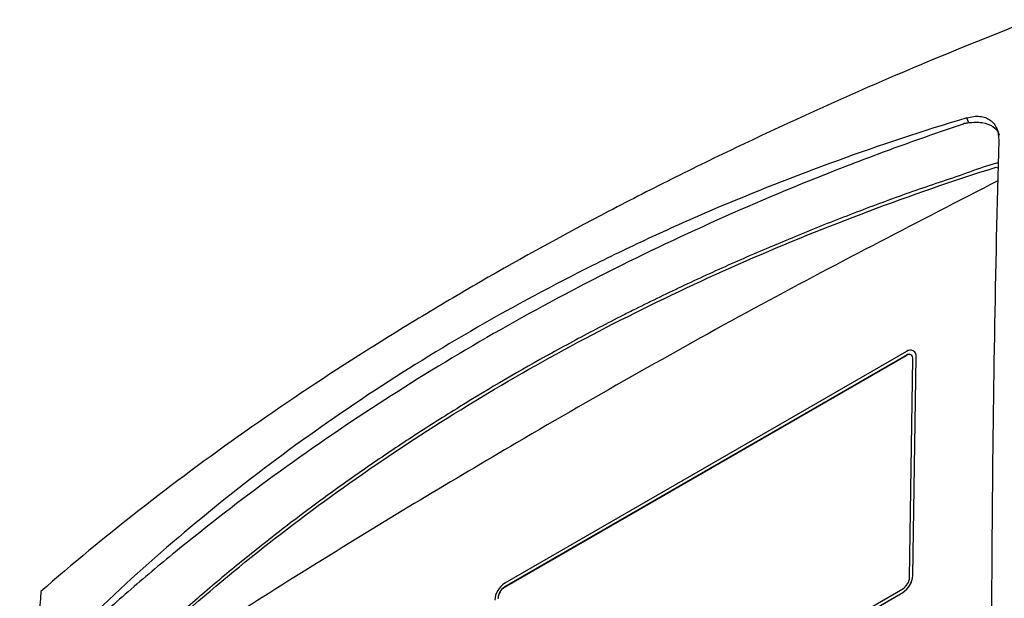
# Model space of a CAD drawing. Header units: millimetres. Extents: x 15440 to 16422, y 10215 to 11289.
# Tile 52 of 143: x 16186 to 16291, y 10488 to 10550. Entities that reach past the tile are written whole.
import ezdxf

# ---------------------------------------------------------------- set-up
doc = ezdxf.new("R2010")
doc.units = ezdxf.units.MM

msp = doc.modelspace()

# ---------------------------------------------------------------- linework, layer by layer
at = {"color": 7, "linetype": 'Continuous', "lineweight": 25}
for p, q in [((16290.53, 10533.9), (16290.74, 10533.77)), ((16280.9, 10513.68), (16237.76, 10488.78)), ((16280.9, 10514.08), (16237.77, 10489.18)), ((16237.77, 10488.77), (16280.91, 10513.67)), ((16280.91, 10513.67), (16280.9, 10513.68)), ((16281.59, 10490.01), (16281.95, 10513.48)), ((16281.6, 10490.01), (16281.95, 10513.48)), ((16281.66, 10514.15), (16281.66, 10514.16)), ((16281.95, 10513.48), (16281.95, 10513.48)), ((16281.24, 10489.81), (16281.59, 10513.28)), ((16281.59, 10490.01), (16281.6, 10490.01)), ((16237.38, 10463.69), (16280.52, 10488.59)), ((16237.38, 10463.28), (16280.51, 10488.19)), ((16237.38, 10463.28), (16280.52, 10488.18)), ((16237.77, 10488.77), (16237.76, 10488.78)), ((16280.51, 10488.19), (16280.52, 10488.18))]:
    msp.add_line(p, q, dxfattribs=at)
at = {"color": 7, "linetype": 'Continuous', "lineweight": 25, "flags": 128}
msp.add_lwpolyline([(16287.56, 10538.68), (16287.55, 10538.72), (16287.37, 10539.19)], dxfattribs=at)
at = {"color": 7, "linetype": 'Continuous', "lineweight": 25}
for centre, radius, start, end in [((16281.32, 10513.59), 0.64, 349.9323, 130.072), ((16281.17, 10513.35), 0.427, 349.9323, 130.072), ((16281.19, 10513.3), 0.474, 63.6014, 127.6187), ((16281.22, 10513.56), 0.735, 353.3201, 53.3474), ((16239.03, 10487.21), 2.34, 122.4792, 176.3612), ((16279.25, 10490.16), 2.34, 302.4792, 356.3612), ((16279.26, 10490.16), 2.34, 302.4792, 356.3612), ((16279.68, 10489.91), 1.56, 302.4792, 356.3612), ((16238.6, 10487.46), 1.56, 122.4792, 176.3612), ((16238.61, 10487.46), 1.56, 122.4792, 176.3612)]:
    msp.add_arc(centre, radius, start, end, dxfattribs=at)
for points, knots in [([(16294.4, 10549.74), (16283.69, 10545.56), (16273.37, 10541.12), (16260.99, 10535.22), (16258.54, 10534.03), (16253.7, 10531.61), (16251.31, 10530.39), (16244.24, 10526.68), (16239.64, 10524.16), (16232.93, 10520.28), (16230.72, 10518.97), (16226.37, 10516.33), (16224.22, 10515), (16217.89, 10510.97), (16213.82, 10508.24), (16202.01, 10499.91), (16194.71, 10494.19), (16187.96, 10488.29)], [0, 0, 0, 0, 0.25, 0.25, 0.3125, 0.3125, 0.375, 0.375, 0.5, 0.5, 0.5625, 0.5625, 0.625, 0.625, 0.75, 0.75, 1, 1, 1, 1]), ([(16287.37, 10539.19), (16277.95, 10536.35), (16268.86, 10533.05), (16257.9, 10528.36), (16255.73, 10527.39), (16251.43, 10525.4), (16249.3, 10524.37), (16242.98, 10521.21), (16238.86, 10519), (16230.83, 10514.37), (16226.91, 10511.94), (16219.27, 10506.88), (16215.55, 10504.24), (16204.72, 10496.03), (16197.96, 10490.18), (16191.65, 10483.93)], [0, 0, 0, 0, 0.25, 0.25, 0.3125, 0.3125, 0.375, 0.375, 0.5, 0.5, 0.625, 0.625, 0.75, 0.75, 1, 1, 1, 1]), ([(16287.37, 10539.19), (16287.62, 10539.26), (16287.86, 10539.31), (16288.32, 10539.37), (16288.55, 10539.37), (16288.99, 10539.33), (16289.19, 10539.28), (16289.57, 10539.15), (16289.74, 10539.05), (16290.05, 10538.83), (16290.19, 10538.7), (16290.43, 10538.39), (16290.52, 10538.22), (16290.75, 10537.66), (16290.82, 10537.23), (16290.81, 10536.76)], [0, 0, 0, 0, 0.125, 0.125, 0.25, 0.25, 0.375, 0.375, 0.5, 0.5, 0.625, 0.625, 0.75, 0.75, 1, 1, 1, 1]), ([(16287.56, 10538.68), (16288.08, 10538.71), (16289.1, 10538.78), (16290.21, 10538.29), (16290.79, 10537.77), (16290.86, 10537.34), (16290.86, 10537.32)], [0, 0, 0, 0, 0.32789, 0.656647, 0.985287, 1, 1, 1, 1]), ([(16287.2, 10538.6), (16287.06, 10538.56), (16286.92, 10538.5), (16286.63, 10538.41), (16286.49, 10538.36), (16286.06, 10538.22), (16285.78, 10538.12), (16284.93, 10537.83), (16284.36, 10537.63), (16282.66, 10537.03), (16281.53, 10536.63), (16278.15, 10535.41), (16275.92, 10534.57), (16269.27, 10531.97), (16264.91, 10530.14), (16252.06, 10524.38), (16243.78, 10520.16), (16231.86, 10513.28), (16227.97, 10510.89), (16220.37, 10505.95), (16216.65, 10503.39), (16209.4, 10498.1), (16205.87, 10495.37), (16200.71, 10491.15), (16199.01, 10489.72), (16196.51, 10487.55), (16195.68, 10486.82), (16194.44, 10485.72), (16194.03, 10485.35), (16193.42, 10484.79), (16193.11, 10484.52), (16192.8, 10484.24), (16192.6, 10484.05), (16192.5, 10483.96), (16192.4, 10483.87)], [0, 0, 0, 0, 0.003906, 0.003906, 0.007812, 0.007812, 0.015625, 0.015625, 0.03125, 0.03125, 0.0625, 0.0625, 0.125, 0.125, 0.25, 0.25, 0.5, 0.5, 0.625, 0.625, 0.75, 0.75, 0.875, 0.875, 0.9375, 0.9375, 0.96875, 0.96875, 0.984375, 0.984375, 0.992187, 0.996094, 0.996094, 1, 1, 1, 1]), ([(16287.2, 10538.6), (16287.24, 10538.61), (16287.32, 10538.64), (16287.44, 10538.66), (16287.52, 10538.67), (16287.56, 10538.68)], [0, 0, 0, 0, 0.3290097, 0.66182, 1, 1, 1, 1]), ([(16290.81, 10536.76), (16290.43, 10522.84), (16290.19, 10508.68), (16290.03, 10487.11), (16290.01, 10479.86), (16290.04, 10465.26), (16290.08, 10457.9), (16290.16, 10450.5)], [0, 0, 0, 0, 0.5, 0.5, 0.75, 0.75, 1, 1, 1, 1]), ([(16290.75, 10534.34), (16290.7, 10534.33), (16289.68, 10534.11), (16286.68, 10532.96), (16282.86, 10531.75), (16278.11, 10530.02), (16274.36, 10528.61), (16269.72, 10526.76), (16265.14, 10524.85), (16260.63, 10522.85), (16256.18, 10520.79), (16253.1, 10519.3), (16250.06, 10517.77), (16247.05, 10516.21), (16241.09, 10513.02), (16235.32, 10509.64), (16229.7, 10506.12), (16226.54, 10504.06), (16223.43, 10501.95), (16221.13, 10500.34), (16218.1, 10498.17), (16215.13, 10495.95), (16212.21, 10493.68), (16209.33, 10491.39), (16206.52, 10489.06), (16201.95, 10485.07), (16198.69, 10482.42), (16195.93, 10479.34), (16195.41, 10478.4), (16195.03, 10477.42), (16194.87, 10476.7), (16194.81, 10475.88), (16194.78, 10475.11), (16194.71, 10473.95), (16194.65, 10472.79), (16194.55, 10470.94), (16194.39, 10467.68), (16194.21, 10463.96), (16194.01, 10459.29), (16193.87, 10455.55), (16193.74, 10451.8), (16193.65, 10448.98), (16193.57, 10446.15), (16193.5, 10443.32), (16193.44, 10440.96), (16193.4, 10439.31), (16193.39, 10438.48), (16193.38, 10438.01), (16193.37, 10437.65), (16193.36, 10437.3), (16193.36, 10437), (16193.35, 10436.71), (16193.34, 10436.41), (16193.34, 10436.12), (16193.33, 10435.7), (16193.31, 10434.46), (16193.27, 10432.32), (16193.23, 10429.47), (16193.19, 10425.67), (16193.13, 10418.93), (16193.21, 10409.23), (16193.09, 10400.88), (16193.35, 10396.35), (16193.58, 10396.01), (16193.64, 10395.91)], [0, 0, 0, 0, 0.000883, 0.015616, 0.045079, 0.05981, 0.089273, 0.104004, 0.133467, 0.16293, 0.177661, 0.207124, 0.214489, 0.22922, 0.258683, 0.31762, 0.332351, 0.361814, 0.376545, 0.391275, 0.406006, 0.435469, 0.4502, 0.464931, 0.494394, 0.509125, 0.562316, 0.566925, 0.571475, 0.575691, 0.579956, 0.581245, 0.58861, 0.592293, 0.599658, 0.607024, 0.621754, 0.651216, 0.665946, 0.695408, 0.710138, 0.724869, 0.7396, 0.75433, 0.769061, 0.776426, 0.780109, 0.78195, 0.783792, 0.785633, 0.787474, 0.788395, 0.790236, 0.792078, 0.792998, 0.796681, 0.811412, 0.826142, 0.840873, 0.870334, 0.930289, 0.990253, 0.997221, 1, 1, 1, 1]), ([(16196.54, 10479.64), (16202.71, 10485.61), (16209.34, 10491.24), (16223.5, 10501.83), (16230.99, 10506.76), (16246.78, 10515.88), (16255.05, 10520.04), (16272.31, 10527.59), (16281.25, 10530.95), (16290.53, 10533.9)], [0, 0, 0, 0, 0.25, 0.25, 0.5, 0.5, 0.75, 0.75, 1, 1, 1, 1]), ([(16290.71, 10532.42), (16282.26, 10528.07), (16265.06, 10519.21), (16240.92, 10505.49), (16218.37, 10491.95), (16204.6, 10483.11), (16197.72, 10478.7)], [0, 0, 0, 0, 0.273129, 0.555858, 0.777987, 1, 1, 1, 1]), ([(16187.96, 10488.29), (16187.7, 10484.3), (16187.46, 10480.29), (16187.03, 10472.25), (16186.84, 10468.21), (16186.33, 10456.05), (16186.08, 10447.89), (16185.76, 10431.44), (16185.69, 10423.16), (16185.73, 10406.49), (16185.84, 10398.1), (16186.04, 10389.66)], [0, 0, 0, 0, 0.125, 0.125, 0.25, 0.25, 0.5, 0.5, 0.75, 0.75, 1, 1, 1, 1])]:
    msp.add_open_spline(points, degree=3, knots=knots, dxfattribs=at)

doc.saveas('drawing.dxf')
